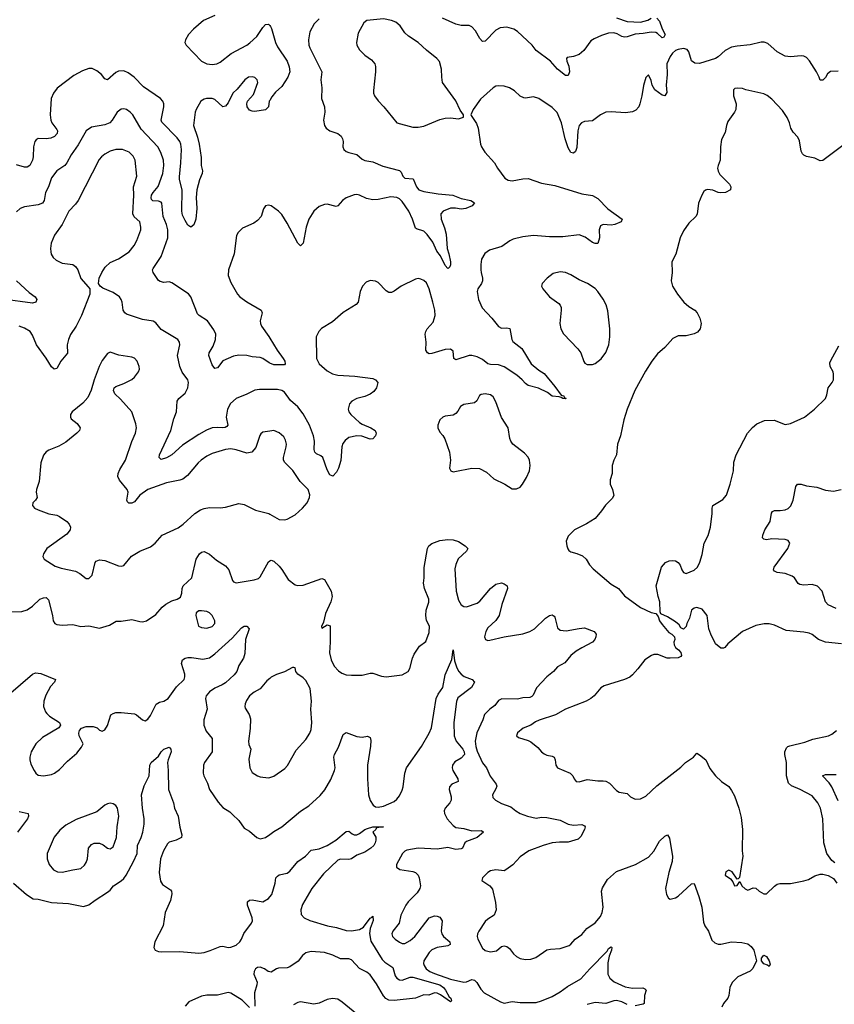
# Model space of a CAD drawing. Header units: inches. Extents: x 1449094 to 1618372, y 389908 to 534307.
# Tile 58 of 256: x 1508133 to 1514216, y 400324 to 407680. Entities that reach past the tile are written whole.
import ezdxf

# ---------------------------------------------------------------- set-up
doc = ezdxf.new("R2010")
doc.units = ezdxf.units.IN
doc.header["$MEASUREMENT"] = 0
doc.layers.add('B5400', color=7, linetype='Continuous')
doc.layers.add('B5410', color=7, linetype='Continuous')

msp = doc.modelspace()

# ---------------------------------------------------------------- linework, layer by layer
at = {"layer": 'B5400', "color": 5}
for points, elevation in [([(1509590.5, 407710), (1509505.5, 407674.5), (1509432, 407610), (1509393.7, 407570), (1509370.4, 407530), (1509366, 407510), (1509375.5, 407490), (1509490, 407369.1), (1509530.2, 407350.2), (1509570, 407346), (1509605.2, 407350), (1509630, 407363.6), (1509711.7, 407428.3), (1509829.6, 407490), (1509852.9, 407507.1), (1509904.8, 407555.2), (1509950, 407621.6), (1509970, 407643), (1509990, 407645.5), (1510000, 407635.5)], 620), ([(1510000, 407075.3), (1509997, 407070), (1509990, 407028.7), (1509970, 407007), (1509890, 406993.6), (1509870, 406996.3), (1509850, 407002.7), (1509831.3, 407030), (1509828.2, 407050), (1509834, 407070), (1509879, 407120.9), (1509912, 407210), (1509906.3, 407230), (1509890, 407247.1), (1509870, 407254), (1509841.6, 407250), (1509814.3, 407230), (1509758.2, 407161.8), (1509726, 407130), (1509690, 407057.6), (1509670, 407033.6), (1509650, 407029.7), (1509590, 407082.6), (1509570, 407090.9), (1509528.1, 407091.9), (1509510, 407086.3), (1509487, 407070), (1509450.2, 407009.8), (1509442.8, 406990), (1509430.2, 406890), (1509461.6, 406801.6), (1509474.6, 406750), (1509488.6, 406650), (1509489.3, 406590), (1509499, 406550), (1509496.5, 406530), (1509475.7, 406484.3), (1509455.5, 406410), (1509451.7, 406351.7), (1509456.4, 406270), (1509447.7, 406190), (1509433.6, 406146.4), (1509410, 406129), (1509390, 406143.7), (1509370, 406178.7), (1509350, 406219.6), (1509343.2, 406250), (1509346.7, 406410), (1509326.6, 406486.6), (1509325.5, 406505.5), (1509337.7, 406610), (1509340.8, 406710), (1509335.9, 406750), (1509328.7, 406770), (1509310, 406798.1), (1509194.7, 406914.7), (1509189.1, 406930), (1509208.9, 407030), (1509209.8, 407050), (1509203.1, 407070), (1509185.6, 407090), (1509058.9, 407178.9), (1508987.3, 407250), (1508942.6, 407282.6), (1508910, 407297.4), (1508870, 407296.3), (1508850, 407284.7), (1508790, 407229.7), (1508770, 407237.6), (1508743.5, 407270), (1508710, 407298.5), (1508674.5, 407314.5), (1508650, 407316), (1508601.8, 407298.2), (1508536.7, 407263.3), (1508412.4, 407167.6), (1508386, 407130), (1508369.1, 407090), (1508360.3, 406970), (1508365.2, 406930), (1508374.3, 406910), (1508410, 406860.5), (1508414.7, 406850), (1508412.9, 406830), (1508392.3, 406807.7), (1508365.1, 406794.9), (1508330, 406789.8), (1508270, 406792.8), (1508256.9, 406783.1), (1508247, 406770), (1508235.6, 406730), (1508234.6, 406654.6), (1508230, 406629.5), (1508210, 406591.5), (1508190, 406577.4), (1508170, 406578.3), (1508110, 406595.4)], 620), ([(1510000, 405113.4), (1509995.2, 405115.2), (1509950, 405147.8), (1509930, 405155.8), (1509870, 405162), (1509830, 405171.2), (1509770, 405174.7), (1509730, 405166.3), (1509650, 405131.5), (1509610, 405078), (1509590, 405075.1), (1509570, 405100.9), (1509545.1, 405170), (1509547.1, 405190), (1509578.1, 405241.8), (1509596.4, 405290), (1509598.5, 405330), (1509584, 405364), (1509536.3, 405430), (1509473.6, 405470), (1509462, 405482), (1509410.8, 405610), (1509392.7, 405632.7), (1509270, 405714), (1509250, 405720.4), (1509210, 405717.7), (1509182.9, 405722.9), (1509170, 405732), (1509129.7, 405790), (1509126, 405810), (1509130, 405820.7), (1509189.2, 405910.8), (1509238.4, 406050), (1509239, 406110), (1509229.8, 406150), (1509203.4, 406210), (1509195.6, 406310), (1509190, 406316.9), (1509170, 406324.8), (1509126.9, 406326.9), (1509117.8, 406337.8), (1509114.8, 406350), (1509118.6, 406370), (1509129.8, 406390), (1509166.5, 406433.5), (1509202.5, 406530), (1509209.8, 406589.8), (1509206.4, 406630), (1509187.4, 406687.4), (1509163.9, 406730), (1509041.2, 406861.2), (1508977.7, 406970), (1508958, 406990), (1508930, 407008.5), (1508910, 407013.1), (1508890, 407010.9), (1508860.9, 406990), (1508824.7, 406930), (1508805.3, 406910), (1508770, 406894.8), (1508670, 406876.1), (1508630, 406849.7), (1508570, 406745.4), (1508517.6, 406670), (1508484.9, 406610), (1508469.3, 406590.7), (1508409.3, 406550.7), (1508370, 406497.6), (1508348, 406430), (1508324.9, 406390), (1508314.9, 406330), (1508303.8, 406310), (1508270, 406296.4), (1508170, 406280.7), (1508136, 406270), (1508110, 406244)], 640), ([(1510000, 404917), (1509923.4, 404916.6), (1509890, 404912.4), (1509830, 404882), (1509750, 404849.7), (1509707.1, 404812.9), (1509685.5, 404770), (1509675.8, 404710), (1509686.7, 404650), (1509678.8, 404641.2), (1509666.8, 404633.2), (1509650, 404629.8), (1509610, 404633.6), (1509570.2, 404629.8), (1509527, 404613), (1509470, 404581.5), (1509350, 404501.4), (1509269.2, 404429.2), (1509230, 404406), (1509190, 404395.1), (1509175.1, 404410), (1509176.9, 404430), (1509262.4, 404610), (1509283.1, 404696.9), (1509303, 404750), (1509309.5, 404830), (1509320.9, 404850), (1509370, 404890.8), (1509389.6, 404930.4), (1509393.3, 404970), (1509389.5, 404990), (1509346.4, 405046.4), (1509328.9, 405088.9), (1509311.8, 405170), (1509328.3, 405250), (1509326.3, 405270), (1509313.3, 405290), (1509190, 405366.6), (1509150, 405416.2), (1509130, 405428), (1509050, 405441.3), (1508930, 405480.7), (1508918, 405490), (1508905.6, 405510), (1508898.4, 405570), (1508892, 405590), (1508878, 405610), (1508830, 405641.6), (1508753.6, 405673.6), (1508733.2, 405690), (1508722.7, 405710), (1508727, 405750), (1508745.6, 405790), (1508771.8, 405830), (1508810, 405864.9), (1508870, 405893.4), (1508950, 405946), (1508986.9, 405993.1), (1509008.2, 406030), (1509037.7, 406110), (1509038.5, 406130), (1509029.7, 406170), (1508987.6, 406207.6), (1508977, 406230), (1508986.1, 406370), (1508984.1, 406430), (1509007.8, 406510), (1508994.5, 406630), (1508980, 406660), (1508950, 406691.1), (1508902, 406710), (1508850, 406709.7), (1508810, 406696.9), (1508770, 406675.8), (1508744.1, 406655.9), (1508725.8, 406634.2), (1508569.1, 406330), (1508550, 406302.6), (1508500.7, 406250), (1508450, 406149.6), (1508393.1, 406070), (1508368.8, 406010), (1508362.6, 405970), (1508364.8, 405944.8), (1508367.7, 405927.8), (1508382.4, 405902.4), (1508404.5, 405884.5), (1508450, 405861.1), (1508530, 405850.3), (1508550, 405835.5), (1508568.2, 405810), (1508590, 405746.8), (1508645.2, 405685.2), (1508656, 405670), (1508658, 405658), (1508657.3, 405630), (1508595.8, 405470), (1508555.8, 405390), (1508512.7, 405327.2), (1508497, 405290), (1508487.2, 405250), (1508490.2, 405189.8), (1508440.3, 405130), (1508410, 405074), (1508390, 405068), (1508370, 405085.6), (1508331.3, 405151.3), (1508259.7, 405250), (1508230, 405322), (1508211.1, 405350), (1508170, 405375.3), (1508129, 405390)], 660), ([(1510000, 406291.2), (1509990, 406293.2), (1509970, 406289), (1509953.2, 406266.8), (1509936.3, 406210), (1509910, 406179.3), (1509880.7, 406159.3), (1509796.5, 406123.5), (1509763.8, 406090), (1509753.4, 406066.6), (1509734, 405930), (1509691.7, 405810), (1509690.3, 405770), (1509710, 405715.5), (1509760.8, 405630), (1509778.3, 405610), (1509830, 405571.5), (1509937.3, 405510), (1509944, 405490), (1509928.2, 405430), (1509930.5, 405410), (1509939.3, 405390), (1509993, 405313), (1510000, 405301.6)], 640), ([(1508108.4, 405730), (1508203, 405643), (1508248, 405610), (1508260.5, 405590), (1508253.4, 405570), (1508230, 405561.1), (1508008, 405592)], 640), ([(1510000, 404607.1), (1509950, 404599.6), (1509933, 404587), (1509925.8, 404574.2), (1509895.8, 404484.2), (1509865.5, 404450), (1509830, 404441.8), (1509750, 404467.4), (1509710, 404475), (1509670, 404469.8), (1509570, 404438), (1509530, 404418.8), (1509487.6, 404390), (1509465.5, 404370), (1509385.3, 404274.7), (1509351.6, 404248.4), (1509330, 404239.8), (1509230, 404220.9), (1509090.5, 404170), (1509030, 404128), (1508990, 404078.5), (1508970, 404068.8), (1508948.6, 404068.6), (1508938, 404078), (1508933, 404090), (1508943, 404150), (1508936.4, 404170), (1508878.8, 404238.8), (1508866.7, 404266.7), (1508867.4, 404290), (1508880.2, 404319.8), (1508923.5, 404390), (1508970.6, 404529.4), (1508997.4, 404590), (1509004.7, 404630), (1509001, 404661), (1508969.6, 404750), (1508885.6, 404845.6), (1508844.2, 404884.2), (1508832.7, 404910), (1508839.3, 404930), (1508850, 404940.7), (1508910, 404961.6), (1508970, 404992.7), (1508991, 405009), (1509020.7, 405050), (1509027.3, 405070), (1509025.6, 405090), (1509010, 405129.3), (1508990, 405151.3), (1508970, 405158.9), (1508874.1, 405174.2), (1508810, 405196), (1508790, 405185.2), (1508750, 405132.7), (1508727.2, 405090), (1508690, 404989), (1508667.9, 404912.1), (1508642, 404858), (1508605.4, 404814.6), (1508526, 404750), (1508513.4, 404730), (1508512, 404710), (1508518.7, 404698.7), (1508562, 404662), (1508584.9, 404630), (1508579.1, 404610), (1508560.5, 404590), (1508476.7, 404523.3), (1508426.6, 404493.4), (1508350, 404463), (1508330, 404451.3), (1508310, 404427.3), (1508290.2, 404370), (1508279.5, 404230), (1508259.3, 404170), (1508257.1, 404150), (1508262.8, 404110), (1508252, 404090), (1508230.8, 404070), (1508227.7, 404050), (1508244, 404030), (1508270, 404017.1), (1508350, 403988.7), (1508410, 403977.6), (1508430, 403968.4), (1508485.5, 403930), (1508503.8, 403910), (1508512.7, 403890), (1508510.3, 403869.7), (1508484, 403836), (1508336.3, 403730), (1508310.7, 403690), (1508304.7, 403670), (1508316, 403650), (1508397.7, 403597.7), (1508443.4, 403583.4), (1508550, 403560.4), (1508582.5, 403542.5), (1508630, 403505.5), (1508650, 403504.4), (1508674.7, 403530), (1508695.6, 403624.4), (1508704.9, 403635.1), (1508730, 403643.7), (1508750, 403643.1), (1508770, 403639.6), (1508870, 403600.5), (1508890, 403596.3), (1508910, 403602.8), (1508967.1, 403672.9), (1509030, 403710.3), (1509110, 403743.1), (1509143.6, 403770), (1509198, 403830), (1509316.6, 403883.4), (1509354.5, 403910), (1509440.9, 403990), (1509482.2, 404017.8), (1509510, 404028.9), (1509550, 404035.3), (1509630, 404033.1), (1509670, 404038.9), (1509770, 404064.9), (1509810, 404057.3), (1509894.8, 404014.8), (1509994, 403990), (1510000, 403986.5)], 680), ([(1508064.4, 403255.6), (1508150, 403259.5), (1508190, 403272), (1508230, 403299.5), (1508282.9, 403350), (1508310, 403362), (1508330, 403363.8), (1508347.2, 403347.2), (1508378.4, 403230), (1508383.6, 403190), (1508396.4, 403170), (1508410, 403160.9), (1508450, 403156.9), (1508530, 403162.4), (1508590, 403147.7), (1508650, 403150.7), (1508730, 403135.5), (1508804.5, 403155.5), (1508854.6, 403185.4), (1508890, 403186), (1508970, 403199.1), (1509030, 403183), (1509050, 403182.4), (1509079, 403190), (1509150, 403236.4), (1509196.9, 403290), (1509225.5, 403314.5), (1509270, 403337.6), (1509309.6, 403350.4), (1509334, 403366), (1509344.1, 403395.9), (1509347, 403430), (1509355.1, 403450), (1509417.6, 403510), (1509450, 403650.8), (1509476, 403690), (1509490, 403702), (1509510, 403707.3), (1509550, 403687.3), (1509603.4, 403643.4), (1509670, 403600.7), (1509695.5, 403570), (1509722.8, 403490), (1509730, 403481), (1509750, 403474), (1509884.7, 403495.3), (1509915.4, 403504.6), (1509930, 403518.8), (1509990, 403630.8), (1510000, 403636.8)], 660), ([(1508050, 402636.3), (1508230, 402790.7), (1508250, 402801), (1508290, 402796), (1508401, 402750), (1508393, 402730), (1508362.3, 402697.7), (1508327.1, 402632.9), (1508312.6, 402590), (1508310.3, 402550.3), (1508326, 402510), (1508336.2, 402496.2), (1508356.7, 402476.7), (1508431, 402430), (1508438, 402410), (1508426, 402390), (1508303.6, 402316.4), (1508253, 402270), (1508219.5, 402210), (1508208, 402170), (1508208, 402150), (1508217.3, 402117.3), (1508240.5, 402070), (1508254, 402050), (1508270, 402036.3), (1508310, 402032.4), (1508370, 402041.7), (1508392, 402050), (1508430, 402078), (1508490, 402140.4), (1508560.1, 402199.9), (1508595.9, 402244.1), (1508606, 402270), (1508578, 402330), (1508575.1, 402350), (1508579.3, 402370), (1508593.8, 402386.2), (1508630, 402399.3), (1508680.7, 402400.7), (1508710.5, 402390.5), (1508730, 402371.3), (1508750, 402366), (1508770, 402376), (1508790, 402406), (1508814.2, 402485.8), (1508830, 402497.3), (1508850, 402504), (1508890, 402504.4), (1508990, 402494.3), (1509006.5, 402486.5), (1509050, 402450.7), (1509070, 402442.8), (1509090, 402454), (1509110, 402480.7), (1509152.8, 402567.2), (1509178.3, 402581.7), (1509208.7, 402590), (1509241.2, 402610), (1509303.7, 402696.3), (1509360.4, 402750), (1509367.3, 402770), (1509365.3, 402790), (1509341.6, 402870), (1509350, 402896.9), (1509368.9, 402911.1), (1509390, 402915), (1509415.5, 402915.5), (1509501.8, 402901.8), (1509550, 402912.4), (1509590, 402942.8), (1509720.4, 403059.6), (1509790, 403137), (1509810, 403148.8), (1509830, 403148.4), (1509846.7, 403130), (1509819.5, 403050), (1509815.1, 402944.9), (1509803.7, 402910), (1509770, 402855.1), (1509754.4, 402810), (1509735, 402785), (1509670, 402725.1), (1509646.4, 402710), (1509590, 402685.4), (1509550, 402659.8), (1509524.6, 402630), (1509520.2, 402610), (1509533.2, 402530), (1509509.4, 402450), (1509507.6, 402410), (1509525.7, 402365.7), (1509570.3, 402310), (1509571.3, 402210), (1509513.7, 402130), (1509504.9, 402110), (1509503.8, 402050), (1509508.4, 402030), (1509535.8, 401975.8), (1509551.5, 401930), (1509615.3, 401835.3), (1509650, 401795.5), (1509702.5, 401762.5), (1509723.4, 401743.4), (1509770, 401696.3), (1509810, 401641), (1509850, 401617.3), (1509904, 401570), (1509930, 401560.5), (1509970, 401570.6), (1510000, 401592.7)], 640), ([(1510000, 402759.2), (1509979.5, 402740.5), (1509930, 402681.3), (1509884.4, 402655.6), (1509850.3, 402630), (1509826.2, 402593.8), (1509816.9, 402570), (1509813.8, 402550), (1509817.6, 402537.6), (1509847.7, 402490), (1509855.8, 402455.8), (1509855, 402385), (1509840.8, 402290), (1509844.2, 402264.2), (1509858.8, 402230), (1509843.9, 402156.1), (1509851.3, 402090), (1509870, 402057), (1509910, 402030.3), (1509930, 402022.6), (1509990, 402015.8), (1510000, 402018.9)], 660), ([(1508086, 401230), (1508184.4, 401144.4), (1508233, 401113), (1508272, 401110), (1508370, 401084), (1508497.2, 401077.2), (1508610, 401055.6), (1508650, 401067.4), (1508696.6, 401103.4), (1508790, 401160.9), (1508810, 401177), (1508834, 401210), (1508890, 401246.5), (1508910, 401265), (1508927.3, 401290), (1508984.1, 401390), (1509010.4, 401450), (1509012.1, 401510), (1509039.9, 401570), (1509052.7, 401610), (1509062.3, 401670), (1509063.2, 401710), (1509049.9, 401789.9), (1509043.2, 401890), (1509062.6, 401957.4), (1509100.4, 402030), (1509106.2, 402110), (1509115.1, 402130), (1509170, 402178.7), (1509189.9, 402210.1), (1509210, 402231.3), (1509250, 402244.9), (1509261.6, 402230), (1509264.9, 402210), (1509240.9, 402150), (1509237.3, 402130), (1509242.9, 402070), (1509244.9, 401930), (1509282, 401830), (1509290.4, 401790), (1509316, 401730), (1509328.1, 401648.1), (1509344.9, 401590), (1509341, 401570), (1509301, 401550), (1509250, 401535.1), (1509237.6, 401522.4), (1509206.9, 401470), (1509185.5, 401410), (1509174, 401310), (1509184.2, 401244.2), (1509199.4, 401219.4), (1509258.5, 401178.5), (1509266, 401170), (1509270.4, 401150), (1509259.4, 401100.6), (1509218.7, 401010), (1509204, 400910), (1509141.7, 400790), (1509134.9, 400750), (1509144, 400730), (1509170, 400718), (1509190, 400715.6), (1509330, 400719.3), (1509470, 400707.3), (1509510, 400712), (1509554.8, 400725.2), (1509630, 400756.9), (1509650, 400759.6), (1509689.5, 400749.5), (1509710, 400750.9), (1509750, 400766.8), (1509776.6, 400790), (1509789.9, 400810), (1509807.6, 400852.4), (1509865.3, 400930), (1509871.1, 400948.9), (1509869.8, 400970), (1509834.2, 401065.8), (1509835.1, 401090), (1509850, 401103), (1509870, 401104.9), (1509950, 401090.4), (1509990, 401114.4), (1510000, 401126.7)], 620), ([(1508130, 401765.5), (1508197.3, 401750), (1508199.5, 401730), (1508191.7, 401710), (1508117.4, 401610)], 620), ([(1510000, 400567.6), (1509989.7, 400569.6), (1509961.2, 400590), (1509930, 400600.7), (1509910, 400598.4), (1509894.8, 400590), (1509884.4, 400570), (1509882.4, 400550), (1509906.4, 400490), (1509904.4, 400470), (1509886, 400410), (1509888.4, 400311.6)], 620), ([(1509850, 400299.6), (1509795, 400355), (1509710, 400408.5), (1509690, 400412.4), (1509610, 400391.5), (1509530, 400391.7), (1509490, 400385.3), (1509396.1, 400343.9), (1509368.4, 400311.6)], 620)]:
    msp.add_lwpolyline(points, dxfattribs=dict(at, elevation=elevation))
for points, elevation in [([(1509490, 403264.5), (1509470, 403262.7), (1509451, 403250), (1509447.7, 403230), (1509468.1, 403148.1), (1509490, 403138.8), (1509530, 403134), (1509570, 403146.4), (1509589.5, 403170), (1509589.6, 403190), (1509570, 403229.3), (1509550, 403249.5), (1509530, 403258.4)], 660), ([(1508810, 401826), (1508790, 401822.7), (1508770, 401812.3), (1508710, 401762.9), (1508555.6, 401704.4), (1508477.4, 401662.6), (1508433.5, 401626.5), (1508390, 401572), (1508338.7, 401450), (1508337.6, 401410), (1508352.4, 401370), (1508385.5, 401330), (1508415.1, 401315.1), (1508450, 401312.2), (1508530, 401328.5), (1508590, 401339.5), (1508616.9, 401363.1), (1508630, 401383), (1508638.7, 401410), (1508648.2, 401490), (1508670, 401519.3), (1508690, 401528.2), (1508730, 401528), (1508756.4, 401516.4), (1508790, 401491), (1508810, 401486), (1508830, 401501), (1508855.1, 401570), (1508861.3, 401650), (1508874, 401730), (1508862.7, 401790), (1508850, 401809), (1508830, 401822.7)], 640)]:
    msp.add_lwpolyline(points, close=True, dxfattribs=dict(at, elevation=elevation))
at = {"layer": 'B5410', "color": 5}
for points, elevation in [([(1510370, 407685.4), (1510332.9, 407650), (1510299.6, 407590), (1510290.2, 407530), (1510292.1, 407490), (1510299.7, 407470), (1510388.7, 407290), (1510380.9, 407230), (1510390.3, 407170), (1510386.4, 407090), (1510410.3, 407030), (1510412, 406990), (1510403, 406930), (1510410.5, 406890), (1510422, 406870), (1510450, 406850.4), (1510509, 406829), (1510532.7, 406810), (1510544.4, 406790), (1510548.4, 406770), (1510545.5, 406730), (1510554, 406710), (1510570, 406696.3), (1510590, 406686.7), (1510650, 406672), (1510690, 406638.7), (1510710, 406627.8), (1510770, 406618.9), (1510845.2, 406585.2), (1510970, 406554.4), (1510980.9, 406540.9), (1510994, 406510), (1511010, 406495.3), (1511071.6, 406491.6), (1511096.5, 406430), (1511112.7, 406410), (1511150, 406396.5), (1511258, 406378), (1511367.3, 406370), (1511430, 406343.6), (1511502, 406330), (1511530, 406311), (1511511, 406290), (1511464.7, 406270), (1511430, 406265.1), (1511387.5, 406272.5), (1511350, 406271.1), (1511296.3, 406250), (1511277.6, 406230), (1511279.6, 406190), (1511305.3, 406125.3), (1511318.2, 406078.2), (1511325.3, 405970), (1511338.9, 405930), (1511350, 405872), (1511350, 405848), (1511345.2, 405834.8), (1511335.2, 405824.8), (1511330, 405821.2), (1511310, 405844.5), (1511274.9, 405914.9), (1511248.7, 405950), (1511218, 406018), (1511175.6, 406075.6), (1511150, 406099.2), (1511096.6, 406116.6), (1511090, 406122.7), (1511067.5, 406190), (1511038.9, 406250), (1510990, 406321.3), (1510970, 406340.5), (1510950, 406350.9), (1510903.5, 406356.5), (1510810, 406336.3), (1510770, 406334.5), (1510722.8, 406342.8), (1510670, 406367.8), (1510650, 406372.7), (1510630, 406370.8), (1510570, 406348.7), (1510543.1, 406330), (1510510, 406289.5), (1510496.2, 406283.8), (1510430, 406301.3), (1510410, 406299.7), (1510370, 406283.5), (1510328.7, 406250), (1510292.7, 406190), (1510271.5, 406130), (1510250.3, 406009.7), (1510230, 405989.2), (1510210, 406009.2), (1510130, 406160.9), (1510090, 406225.2), (1510065.2, 406250), (1510010, 406289.2), (1510000, 406291.2)], 640), ([(1510000, 407635.5), (1510005.5, 407630), (1510013.9, 407613.9), (1510043.1, 407510), (1510057.6, 407477.6), (1510131.8, 407370), (1510146.7, 407326.7), (1510149.4, 407290), (1510134.6, 407250), (1510090, 407179.7), (1510042.7, 407137.3), (1510016.2, 407103.8), (1510000, 407075.3)], 620), ([(1512890, 407691.6), (1512910.4, 407670), (1512930.9, 407610.9), (1512954, 407570), (1512944.7, 407550), (1512930, 407544.5), (1512896.9, 407576.9), (1512883.5, 407583.5), (1512850, 407587.4), (1512790, 407575.6), (1512730, 407571.6), (1512670, 407552.1), (1512650, 407549.8), (1512630, 407555.1), (1512595, 407575), (1512570, 407581.2), (1512530, 407578), (1512477.3, 407562.7), (1512422.3, 407537.7), (1512398.8, 407521.2), (1512346.7, 407450), (1512310, 407420.4), (1512270, 407405.6), (1512222, 407398), (1512216, 407390), (1512218, 407370), (1512233.8, 407333.8), (1512238.9, 407290), (1512230, 407263.7), (1512210, 407262.9), (1512149.8, 407309.8), (1512097.6, 407370), (1511989.6, 407450), (1511960.5, 407490), (1511850, 407590.8), (1511823, 407610), (1511770, 407624.6), (1511722, 407618), (1511690, 407601), (1511610, 407518.4), (1511590, 407517), (1511570, 407539.3), (1511537.1, 407597.1), (1511510, 407625.2), (1511490, 407636), (1511430, 407636.2), (1511390, 407646), (1511290, 407692.2)], 640), ([(1512590, 407692.9), (1512670, 407665.4), (1512770, 407660.3), (1512823.5, 407676.5), (1512850, 407690.2)], 640), ([(1514244.9, 407295.1), (1514188.2, 407291.8), (1514165.2, 407274.8), (1514150, 407249), (1514130, 407228.7), (1514110, 407228), (1514104.5, 407250), (1514083.1, 407290), (1514032.3, 407372.3), (1514010, 407396.8), (1513990, 407407.1), (1513970, 407409), (1513890, 407401.4), (1513850, 407408.2), (1513790, 407439.7), (1513721.2, 407501.2), (1513692, 407512), (1513670, 407512), (1513589.1, 407490.9), (1513490, 407482.6), (1513450, 407473.8), (1513401.1, 407450), (1513350, 407401.3), (1513330, 407389.6), (1513210, 407352.3), (1513174.5, 407354.5), (1513151.3, 407371.3), (1513130, 407439), (1513117.3, 407457.2), (1513090, 407465.1), (1513050, 407458.2), (1513030, 407449.7), (1513009.2, 407430), (1512990, 407405.1), (1512966, 407350), (1512968.6, 407270), (1512961.6, 407190), (1512965, 407135), (1512950, 407111.2), (1512930, 407115), (1512875.8, 407155.8), (1512856.5, 407190), (1512850, 407225.2), (1512830, 407269), (1512810, 407248), (1512790.6, 407189.4), (1512778.8, 407110), (1512764, 407050), (1512756.3, 407030), (1512735.6, 407004.4), (1512709, 406991), (1512656.4, 406983.6), (1512550, 406991.7), (1512511.2, 406988.8), (1512470.2, 406969.8), (1512410, 406923.6), (1512350, 406919.6), (1512328.2, 406910), (1512310.3, 406889.7), (1512300.3, 406850), (1512294.6, 406725.4), (1512284, 406696), (1512270, 406682), (1512250, 406688.7), (1512230, 406722), (1512206.9, 406790), (1512179.1, 406910), (1512146.1, 406986.1), (1512110, 407024.7), (1512010, 407091.2), (1511970, 407102.4), (1511910, 407093.3), (1511897.1, 407097.1), (1511870, 407109.5), (1511828.3, 407148.3), (1511790, 407169.6), (1511750, 407182.4), (1511710, 407185.6), (1511690, 407182), (1511668.6, 407171.4), (1511574.6, 407085.4), (1511520.7, 407010), (1511502, 406970), (1511503.6, 406963.6), (1511544.5, 406904.5), (1511557.3, 406870), (1511573.4, 406750), (1511580.7, 406730), (1511607.3, 406690), (1511679.1, 406610), (1511702, 406570), (1511756.7, 406496.7), (1511782, 406482), (1511810, 406475.5), (1511890, 406490.4), (1511930, 406492.2), (1512030, 406459.6), (1512130, 406442), (1512330, 406379.3), (1512410, 406365.3), (1512450, 406344.4), (1512526.5, 406266.5), (1512631.3, 406190), (1512626, 406170), (1512578, 406150), (1512550, 406146), (1512490.6, 406149.4), (1512470, 406139), (1512460.5, 406110), (1512463, 406050), (1512450, 406009), (1512430, 406007), (1512410, 406016.2), (1512356.4, 406056.4), (1512310, 406073.3), (1512190, 406058.7), (1512090, 406058.3), (1511970, 406066.4), (1511890, 406057.6), (1511819.2, 406040.8), (1511792.3, 406027.7), (1511734.1, 405985.9), (1511641, 405959), (1511606.5, 405933.5), (1511582.7, 405890), (1511576.5, 405850), (1511577.3, 405810), (1511578.5, 405790), (1511590.2, 405750), (1511590.3, 405730), (1511582.3, 405710), (1511554.7, 405670), (1511550.2, 405650), (1511560.2, 405590), (1511587.8, 405527.8), (1511658.4, 405450), (1511707.7, 405387.7), (1511730, 405376.4), (1511770, 405378.7), (1511792.6, 405372.6), (1511807.4, 405290), (1511815.8, 405275.8), (1511883.8, 405223.8), (1511953.1, 405110), (1512010, 405062.3), (1512050, 405036.4), (1512130, 404939.3), (1512175.9, 404875.9), (1512196, 404870), (1512198, 404858), (1512210, 404856), (1512211.8, 404848.2), (1512188, 404850), (1512178, 404858), (1512162, 404862), (1512110, 404867.6), (1512073.7, 404893.7), (1512008.3, 404928.3), (1511930, 404947.3), (1511910, 404960.9), (1511886.3, 404990), (1511845.3, 405025.3), (1511750, 405086.2), (1511710, 405102), (1511650, 405103.1), (1511630, 405108.8), (1511590, 405140.4), (1511550, 405160.3), (1511510, 405170.8), (1511490, 405170.8), (1511390, 405137.6), (1511374.5, 405150), (1511370, 405204), (1511350, 405219.6), (1511310, 405216.3), (1511210, 405185.1), (1511190, 405184.5), (1511179, 405190), (1511165.1, 405210), (1511168.2, 405270), (1511161.1, 405330), (1511165.4, 405350), (1511176.9, 405370), (1511221, 405419), (1511236.4, 405470), (1511232.8, 405510), (1511218.4, 405570), (1511189.8, 405670), (1511170, 405713.6), (1511150, 405731.6), (1511130, 405741.6), (1511110, 405745.6), (1511090, 405741.6), (1510981.6, 405690), (1510930, 405651.5), (1510910, 405641.6), (1510890, 405641.6), (1510870, 405653.6), (1510810, 405715.6), (1510790, 405727.3), (1510750, 405732.3), (1510721.3, 405718.7), (1510693.4, 405690), (1510675.5, 405650), (1510660.4, 405570), (1510646.6, 405553.4), (1510550, 405491.5), (1510470, 405423.6), (1510386.5, 405373.5), (1510366.4, 405350), (1510346.7, 405310), (1510350.3, 405150), (1510370, 405108.5), (1510430, 405057), (1510470, 405034.6), (1510510, 405024.6), (1510637.1, 405017.1), (1510770, 404999.3), (1510791.3, 404990), (1510806.8, 404970), (1510798, 404930), (1510777.8, 404902.2), (1510750, 404882.6), (1510710, 404866), (1510650, 404849.7), (1510612.7, 404830), (1510595.3, 404810), (1510587.2, 404770), (1510592.2, 404750), (1510604.9, 404730), (1510670, 404670.3), (1510690, 404657.6), (1510756, 404630), (1510786.8, 404610), (1510796.3, 404590), (1510790.6, 404570), (1510770, 404549.3), (1510750, 404547), (1510687.9, 404567.9), (1510650, 404571.5), (1510590, 404557.4), (1510562.8, 404537.2), (1510546, 404514), (1510538.3, 404490), (1510532, 404388), (1510514, 404330), (1510499.2, 404300.8), (1510470.4, 404269.6), (1510450, 404280.9), (1510430, 404316), (1510397.4, 404410), (1510382.4, 404422.4), (1510350, 404437.4), (1510336.3, 404450), (1510332.1, 404470), (1510335.9, 404530), (1510327.2, 404570), (1510298, 404650), (1510250, 404734.6), (1510210, 404787.2), (1510156.1, 404836.1), (1510110, 404897.2), (1510090, 404909.7), (1510057.4, 404917.4), (1510000, 404917)], 660), ([(1514279.9, 406740.1), (1514130, 406628.6), (1514110, 406626.2), (1514070, 406646), (1514010, 406657.6), (1513988.1, 406668.1), (1513978.7, 406678.7), (1513970, 406698), (1513955.6, 406775.6), (1513943, 406803), (1513910, 406839.3), (1513891.8, 406870), (1513882.4, 406910), (1513865.6, 406950), (1513830, 407000.9), (1513750, 407087.3), (1513714.3, 407114.3), (1513690, 407126.3), (1513554.8, 407154.8), (1513530, 407166), (1513490, 407169.2), (1513474.8, 407165.2), (1513464.9, 407155.1), (1513463.8, 407110), (1513483.1, 407050), (1513481.3, 407010), (1513471.4, 406988.6), (1513421.4, 406918.6), (1513410.3, 406890), (1513402.6, 406837.4), (1513375.2, 406784.7), (1513366.3, 406730), (1513364.6, 406630), (1513348.5, 406591.5), (1513344.9, 406570), (1513348.4, 406548.4), (1513362.3, 406522.3), (1513434.9, 406450), (1513443.1, 406430), (1513442.4, 406410), (1513404, 406390), (1513370, 406385.3), (1513348.6, 406388.6), (1513310, 406405.6), (1513270, 406411.8), (1513253.4, 406406.6), (1513243.4, 406396.6), (1513226.8, 406370), (1513202, 406310), (1513192.1, 406227.9), (1513182, 406210), (1513130, 406160.9), (1513090, 406103.7), (1513066, 406050), (1513032.5, 405927.5), (1513002.8, 405870), (1513004.9, 405790), (1512999.3, 405730), (1513008.2, 405690), (1513046, 405630), (1513092.7, 405570), (1513130, 405537.1), (1513174, 405510), (1513193.4, 405490), (1513213, 405450), (1513222, 405410), (1513214.8, 405370), (1513195.2, 405344.8), (1513170, 405332.7), (1513110, 405319.3), (1513050, 405317.2), (1513010, 405299), (1512951, 405230), (1512896.3, 405183.7), (1512854.8, 405130), (1512806.2, 405053.8), (1512727.7, 404910), (1512670.5, 404770), (1512643.8, 404690), (1512618.8, 404570), (1512598, 404510), (1512590.5, 404429.5), (1512571, 404390), (1512558, 404350), (1512558, 404290), (1512543.6, 404243.6), (1512542, 404210), (1512561, 404170), (1512570, 404126), (1512556.9, 404103.1), (1512507.1, 404052.9), (1512478, 404010), (1512430, 403954), (1512366.2, 403913.8), (1512276, 403870), (1512230, 403822), (1512215.3, 403784.7), (1512219.1, 403750), (1512226.4, 403726.4), (1512235.2, 403715.2), (1512250, 403704), (1512293.2, 403693.2), (1512335.2, 403675.2), (1512362.8, 403650), (1512388.6, 403608.6), (1512416.5, 403576.5), (1512550, 403463), (1512604, 403430), (1512650, 403374.9), (1512770, 403288), (1512848.4, 403251.6), (1512883.6, 403243.6), (1512902, 403222), (1512911, 403190), (1512930, 403161), (1512982, 403102), (1513002, 403090), (1513022, 403070), (1513024.7, 403050), (1513018, 403030), (1513021, 403010), (1513031.3, 402990), (1513053.2, 402973.2), (1513070, 402951.3), (1513074.8, 402930), (1513070, 402922), (1513050, 402913.2), (1512990, 402909.5), (1512968, 402910), (1512898.7, 402938.7), (1512870, 402938), (1512850.8, 402930), (1512802.6, 402897.4), (1512750, 402829.6), (1512710, 402784.5), (1512690, 402769.5), (1512648.7, 402751.3), (1512496.7, 402703.3), (1512472.3, 402687.7), (1512422.8, 402630), (1512398.8, 402610), (1512364, 402590), (1512210, 402528.7), (1512133.9, 402486.1), (1512013.1, 402446.9), (1511985.7, 402434.3), (1511950.8, 402410), (1511891.8, 402388.2), (1511850, 402353.2), (1511842.8, 402330), (1511858.5, 402318.5), (1511930, 402296), (1511950, 402285.3), (1512003, 402243), (1512030.2, 402210.2), (1512050, 402194.9), (1512070, 402186.3), (1512110, 402178.4), (1512124, 402170), (1512131.7, 402151.7), (1512136.4, 402110), (1512150.3, 402090.3), (1512243, 402050), (1512264.4, 402030), (1512273, 402010), (1512290, 401988), (1512310, 401985.5), (1512370, 402003.8), (1512450, 401992.7), (1512490, 401994.9), (1512510, 401990.5), (1512536.7, 401976.7), (1512590, 401921.6), (1512610, 401908.2), (1512670, 401898), (1512695.2, 401875.3), (1512730, 401855.8), (1512770, 401858.7), (1512810, 401879.5), (1512890, 401957.1), (1513070, 402096.4), (1513105.6, 402130), (1513165.1, 402170), (1513190, 402201), (1513210, 402188.4), (1513258, 402150), (1513287.1, 402087.1), (1513330, 402030.7), (1513374.8, 401990), (1513430, 401950.7), (1513450, 401922.8), (1513470, 401880.7), (1513502.7, 401790), (1513520.8, 401720.8), (1513530.3, 401630), (1513528.1, 401471.9), (1513532.4, 401430), (1513507.5, 401272.5), (1513498.8, 401261.2), (1513490, 401259), (1513452.9, 401312.9), (1513430, 401326), (1513406, 401314), (1513401.2, 401290), (1513442.5, 401262.5), (1513459.8, 401239.8), (1513470, 401210.7), (1513490, 401211.3), (1513510, 401242), (1513524.9, 401210), (1513550, 401186), (1513570, 401178), (1513610, 401194), (1513630, 401193), (1513655.5, 401170), (1513690, 401150.4), (1513710, 401150.4), (1513770, 401207.7), (1513790, 401220.7), (1513810, 401226.8), (1513890, 401227.3), (1513990, 401246), (1514023.1, 401256.9), (1514070, 401284.7), (1514110, 401296), (1514130, 401296), (1514170, 401286), (1514210, 401264.7), (1514234.8, 401230)], 680), ([(1510000, 405301.6), (1510056, 405210), (1510100.3, 405150), (1510112.2, 405130), (1510116.3, 405110), (1510110, 405102.7), (1510099.2, 405100.8), (1510030, 405102), (1510000, 405113.4)], 640), ([(1514270, 403017.7), (1514149.8, 403029.8), (1514099.5, 403050), (1514050, 403086.3), (1514030, 403095.8), (1513990, 403104), (1513856.1, 403116.1), (1513770, 403157.6), (1513730, 403166), (1513692.3, 403167.7), (1513630, 403153.6), (1513530, 403109.6), (1513422.3, 403017.7), (1513398.8, 402990), (1513390, 402983.7), (1513370, 402984.5), (1513330, 403017.2), (1513293.3, 403090), (1513280.5, 403130), (1513266, 403230), (1513230, 403277.2), (1513190, 403289.2), (1513170, 403284), (1513151.3, 403270), (1513136, 403210), (1513116, 403170), (1513110, 403146), (1513090, 403126), (1513070, 403138), (1513058, 403158), (1513030, 403181.2), (1512970, 403219), (1512922, 403242), (1512916.4, 403256.4), (1512914, 403330), (1512901.2, 403370), (1512885.2, 403450), (1512925.2, 403590), (1512955.5, 403624.5), (1512983.2, 403636.8), (1513010, 403641), (1513030, 403638), (1513050, 403624.7), (1513064.5, 403604.5), (1513077.3, 403570), (1513090, 403551), (1513110, 403542), (1513170, 403568), (1513194.5, 403590), (1513212.6, 403627.4), (1513230, 403684.7), (1513244.2, 403770), (1513274.1, 403825.8), (1513291.6, 403890), (1513304.2, 403990), (1513303.6, 404030), (1513309.5, 404050), (1513384.2, 404095.8), (1513411.8, 404128.2), (1513438.3, 404210), (1513462.6, 404310), (1513466.2, 404373.8), (1513482.9, 404430), (1513569.5, 404590), (1513605.6, 404634.4), (1513638.9, 404661.1), (1513694.5, 404685.5), (1513768.5, 404688.5), (1513850, 404656.3), (1513890, 404662), (1513993.2, 404710), (1514069.6, 404770.4), (1514150, 404851), (1514161.6, 404878.4), (1514169.7, 404930.3), (1514200.5, 404970), (1514209.7, 404990), (1514211.6, 405031.6), (1514206.9, 405050), (1514184.7, 405090), (1514184.2, 405115.8), (1514190, 405134.8), (1514250, 405242.8)], 680), ([(1510000, 403986.5), (1510070, 403946), (1510110, 403943.8), (1510130, 403948.2), (1510190, 403980.3), (1510244.2, 404030), (1510279.6, 404070), (1510298.4, 404110), (1510299.5, 404130), (1510287.3, 404170), (1510228.2, 404230), (1510172.2, 404312.2), (1510112.1, 404372.1), (1510104.2, 404390), (1510102.4, 404410), (1510124, 404490), (1510124.7, 404510), (1510118.6, 404538.6), (1510104.7, 404564.7), (1510070, 404594.5), (1510030, 404611.6), (1510000, 404607.1)], 680), ([(1514230, 403280.5), (1514170, 403308.3), (1514149.7, 403330), (1514126, 403410), (1514090, 403447.3), (1514050, 403460.7), (1513990, 403455.1), (1513959.3, 403459.3), (1513946.8, 403466.8), (1513919, 403510), (1513902.9, 403522.9), (1513850, 403541.6), (1513789.6, 403549.6), (1513770, 403559), (1513762.7, 403570), (1513767.3, 403590), (1513869.6, 403730), (1513883.7, 403770), (1513872.3, 403790), (1513850, 403796.3), (1513750, 403801), (1513710, 403795.1), (1513690, 403798), (1513680.7, 403810), (1513682.4, 403830), (1513697.6, 403870), (1513738, 403930), (1513746.3, 403993.7), (1513754, 404006), (1513770, 404012.2), (1513812.2, 404012.2), (1513850, 404018.7), (1513870.9, 404029.1), (1513890.8, 404049.2), (1513909.8, 404090.2), (1513928, 404192), (1513942, 404210), (1513969.5, 404210.5), (1514010, 404198.4), (1514086.4, 404186.4), (1514150, 404164.9), (1514210, 404158.4), (1514268.7, 404170)], 660), ([(1510000, 403636.8), (1510010, 403642.8), (1510030, 403634.8), (1510070, 403597.3), (1510091.7, 403571.7), (1510137.7, 403497.7), (1510190, 403459.1), (1510210, 403453), (1510250, 403455.5), (1510390, 403506), (1510410, 403498), (1510458.8, 403410), (1510466.8, 403370), (1510456.3, 403330), (1510416.3, 403243.7), (1510402, 403178), (1510386.4, 403146.4), (1510390, 403134), (1510430, 403158), (1510450.7, 403150.7), (1510452.7, 403030), (1510445.5, 402950), (1510458.8, 402898.8), (1510480.7, 402850), (1510514.4, 402814.4), (1510538.4, 402798.4), (1510570, 402786), (1510610, 402782.4), (1510690, 402784.4), (1510750, 402798.4), (1510770, 402798.4), (1510836.1, 402776.1), (1510870, 402770.4), (1510990, 402785.5), (1511034.5, 402810), (1511046.3, 402833.7), (1511066.6, 402910), (1511080, 402940), (1511120, 403000), (1511165.4, 403034.6), (1511190, 403101), (1511192.8, 403150), (1511171.7, 403191.7), (1511167.3, 403230), (1511169.8, 403270), (1511188.7, 403328.7), (1511188.1, 403350), (1511155.1, 403430), (1511149.8, 403470), (1511154, 403510), (1511153.3, 403586.7), (1511179.5, 403730), (1511189.6, 403750.4), (1511210, 403767.3), (1511270, 403788), (1511330, 403796.3), (1511370, 403793.4), (1511410, 403781.6), (1511460.7, 403750), (1511478.8, 403730), (1511470.7, 403710), (1511408.1, 403651.9), (1511390.2, 403609.8), (1511383.5, 403576.5), (1511393.2, 403410), (1511410, 403343), (1511430, 403307.6), (1511450, 403295.8), (1511470, 403293.2), (1511550, 403321.1), (1511570, 403336.5), (1511650, 403430.4), (1511690, 403463.1), (1511730, 403472.2), (1511750, 403465.5), (1511774, 403450), (1511777.1, 403430), (1511734.4, 403310), (1511713.1, 403230), (1511689.3, 403190.7), (1511630, 403135.6), (1511614, 403110), (1511604.9, 403070), (1511611.3, 403050), (1511630, 403042), (1511644.5, 403044.5), (1511750, 403068.5), (1511890, 403092.2), (1511944, 403110), (1511977, 403130), (1512060.5, 403210), (1512090, 403228.7), (1512110, 403233.7), (1512124.9, 403224.9), (1512130, 403216), (1512150, 403136.3), (1512170, 403120.3), (1512214.8, 403114.8), (1512310, 403133), (1512350, 403135.8), (1512422.8, 403110), (1512438, 403090), (1512436.4, 403070), (1512428.4, 403050), (1512411.2, 403028.8), (1512330, 402988.2), (1512290, 402962), (1512248, 402930), (1512204.6, 402875.4), (1512150, 402846.6), (1512120.7, 402810), (1512070, 402769.6), (1511992, 402687.9), (1511966.8, 402633.2), (1511957.3, 402622.7), (1511943.2, 402616.8), (1511890, 402613.2), (1511850, 402604.6), (1511733.7, 402606.3), (1511710, 402594.3), (1511682.3, 402557.7), (1511643, 402530), (1511604, 402490), (1511592.2, 402450), (1511547, 402353), (1511533.7, 402290), (1511539, 402250), (1511550, 402214.6), (1511588.8, 402128.8), (1511620.3, 402090), (1511647.7, 402027.7), (1511690.4, 401970), (1511695.1, 401955.1), (1511690, 401934), (1511663, 401890), (1511667.7, 401870), (1511686.8, 401850), (1511730, 401823.7), (1511800.3, 401800.3), (1511837.3, 401770), (1511870, 401750.4), (1511926, 401730), (1511990, 401714.9), (1512030, 401721.5), (1512070, 401720.8), (1512170, 401699.1), (1512230, 401669.1), (1512270, 401663.2), (1512330, 401667), (1512350, 401658), (1512354.9, 401650), (1512351.5, 401630), (1512323.2, 401576.8), (1512303, 401557), (1512230, 401536.2), (1512163.9, 401536.1), (1512110.2, 401529.8), (1512042, 401510), (1511934.8, 401470), (1511870, 401426), (1511814.6, 401365.4), (1511764.7, 401330), (1511750, 401322.7), (1511689.6, 401329.6), (1511650, 401322), (1511628.5, 401310), (1511590.5, 401270), (1511584, 401250), (1511644, 401210), (1511663.7, 401183.7), (1511685.8, 401085.8), (1511690.5, 401030), (1511675.5, 400990), (1511630, 400961), (1511610, 400942), (1511561.2, 400870), (1511552.2, 400850), (1511549.3, 400830), (1511554.7, 400810), (1511590, 400744.4), (1511610, 400725.7), (1511650, 400716.1), (1511694.9, 400725.1), (1511730, 400756.3), (1511750, 400760.5), (1511770, 400755.5), (1511790, 400740.5), (1511820.3, 400700.3), (1511842.5, 400682.5), (1511870, 400667.8), (1511910, 400659), (1511950, 400662), (1511986.4, 400673.6), (1512070, 400730.3), (1512096.7, 400736.7), (1512170, 400740.3), (1512236.6, 400763.4), (1512250, 400772.7), (1512282, 400810), (1512330, 400846.7), (1512368.7, 400891.3), (1512430, 400932.2), (1512470, 400979.3), (1512483.5, 401010), (1512489.8, 401050.2), (1512479, 401170), (1512485.9, 401194.1), (1512522.6, 401257.4), (1512590, 401315.5), (1512731, 401369), (1512830, 401423.8), (1512870, 401467.7), (1512910, 401542), (1512950, 401580.5), (1512970, 401590.8), (1512985.5, 401565.5), (1513007.7, 401427.7), (1513005.5, 401390), (1512980.2, 401310), (1512956.2, 401190), (1512963.6, 401143.6), (1512978, 401118), (1512990.7, 401110.7), (1513030, 401119.3), (1513050, 401132.7), (1513150, 401224.9), (1513170, 401226), (1513204.9, 401130), (1513226.7, 401050), (1513238.9, 400938.9), (1513250.2, 400910.2), (1513277.1, 400870), (1513303, 400803), (1513323.8, 400783.8), (1513350, 400774.7), (1513370, 400774.7), (1513450, 400790.3), (1513527.2, 400787.2), (1513570, 400776.4), (1513596.5, 400756.5), (1513614.9, 400730), (1513631, 400670), (1513634.8, 400650), (1513608.9, 400591.1), (1513587.3, 400572.7), (1513497.3, 400530), (1513453.7, 400486.3), (1513435.5, 400450), (1513428.2, 400390), (1513421.6, 400370), (1513388, 400330), (1513376.7, 400303.3)], 660), ([(1510000, 401592.7), (1510030, 401614.9), (1510090, 401650.4), (1510230, 401768.2), (1510293.6, 401806.4), (1510376.2, 401883.8), (1510412.4, 401927.6), (1510456.6, 402003.4), (1510484.2, 402070), (1510488, 402092), (1510479.7, 402170), (1510485.1, 402190), (1510513.6, 402246.4), (1510550, 402341), (1510570, 402354), (1510650, 402323.8), (1510690, 402320.5), (1510730, 402326.8), (1510750, 402318), (1510756.1, 402296.1), (1510753.8, 402253.8), (1510730.3, 402109.7), (1510730.3, 402009.7), (1510738.5, 401890), (1510750, 401846.4), (1510771.6, 401811.6), (1510790, 401799.7), (1510810, 401796.8), (1510850, 401804.5), (1510930, 401840.4), (1510950, 401856.1), (1510970, 401881.1), (1510990, 401923.1), (1510997.5, 401950), (1511008.1, 402050), (1511021.9, 402090), (1511132.8, 402250), (1511192.1, 402350), (1511207.3, 402390), (1511244.5, 402610), (1511258.7, 402641.3), (1511293.7, 402690), (1511310, 402784.7), (1511359.3, 402900.7), (1511370, 402972), (1511381, 402890), (1511398.4, 402838.4), (1511413.4, 402810), (1511430.7, 402790), (1511453.3, 402773.3), (1511511.3, 402750), (1511530.6, 402730), (1511508, 402690), (1511405.7, 402614.3), (1511394.7, 402585.3), (1511376.3, 402430), (1511378, 402330), (1511393.4, 402290), (1511441.8, 402230), (1511452.6, 402210), (1511454.2, 402190), (1511430, 402162.6), (1511383.7, 402136.3), (1511366.3, 402110), (1511363.6, 402090), (1511368.9, 402070), (1511404, 402010), (1511408.2, 401990), (1511359.1, 401970), (1511341.7, 401950), (1511340.2, 401930), (1511355.3, 401875.3), (1511355.5, 401850), (1511346, 401830), (1511310.3, 401790), (1511303.6, 401770), (1511305.2, 401750), (1511324.9, 401710), (1511370, 401660.3), (1511390, 401646.2), (1511450, 401638.4), (1511510, 401621.1), (1511582, 401622), (1511596.3, 401610), (1511550, 401569.8), (1511470, 401541.6), (1511457.1, 401530), (1511439.1, 401490), (1511430, 401484.7), (1511390, 401482), (1511330, 401494.7), (1511250, 401484.2), (1511110, 401491.1), (1511024.4, 401475.6), (1511010, 401469.4), (1510993, 401450), (1510948, 401370), (1510948.2, 401348.2), (1510972.4, 401332.4), (1511070, 401316.5), (1511090, 401308.2), (1511108.2, 401290), (1511115.8, 401270), (1511125.3, 401210), (1511121.1, 401190), (1511101.8, 401158.2), (1511034.9, 401090), (1511015.8, 401064.2), (1510980.3, 400990), (1510966.4, 400930), (1510919.5, 400870), (1510912.2, 400850), (1510918.4, 400830), (1510938, 400810), (1510970, 400788.7), (1510990, 400778.7), (1511010, 400779.5), (1511050, 400801.3), (1511083.5, 400830), (1511190, 400970.3), (1511230, 400986), (1511250, 400983.7), (1511270, 400974.4), (1511288.7, 400948.7), (1511281.1, 400870), (1511285.3, 400850), (1511298.4, 400830), (1511346, 400790), (1511347.7, 400770), (1511330, 400762.2), (1511250, 400749.9), (1511210, 400730.6), (1511190, 400711.6), (1511152.1, 400650), (1511149.2, 400630), (1511153.4, 400613.4), (1511169.2, 400590), (1511196.5, 400570), (1511230, 400555), (1511350, 400511.9), (1511450, 400490.2), (1511470, 400492.2), (1511510, 400509.1), (1511530, 400505.3), (1511548, 400488), (1511577.3, 400437.3), (1511601.6, 400410), (1511723.4, 400343.4), (1511750, 400333.4), (1511810, 400344.2), (1511870, 400338.6), (1511990, 400339.1), (1512030, 400349.2), (1512110, 400383.5), (1512170, 400416.9), (1512223.1, 400456.9), (1512324.2, 400515.8), (1512389.7, 400590), (1512519.1, 400720.9), (1512530, 400741), (1512550, 400754.9), (1512554.4, 400750), (1512553.4, 400730), (1512535.1, 400684.9), (1512524.8, 400635.2), (1512526.3, 400550), (1512539.6, 400519.6), (1512572.2, 400492.2), (1512654.2, 400454.2), (1512710, 400444.9), (1512786.8, 400446.8), (1512801, 400441), (1512810.7, 400430.7), (1512798, 400390), (1512796, 400330), (1512790, 400325.2), (1512728.2, 400311.8)], 640), ([(1510000, 402018.9), (1510030, 402028.2), (1510112.9, 402087.1), (1510132, 402108), (1510197.4, 402222.6), (1510270, 402301.6), (1510299.7, 402350), (1510310, 402378), (1510314.8, 402430), (1510308, 402530), (1510311.6, 402590), (1510302.5, 402682.5), (1510270, 402742.7), (1510250, 402762.7), (1510209, 402790), (1510196, 402810), (1510190, 402838), (1510180.4, 402840.4), (1510170, 402840.9), (1510111.3, 402808.7), (1510050, 402788.3), (1510010, 402768.3), (1510000, 402759.2)], 660), ([(1514220.1, 401380.1), (1514198.7, 401398.7), (1514159.5, 401450), (1514139.5, 401530), (1514131.1, 401708.9), (1514114, 401790), (1514092.3, 401830), (1514050, 401880.7), (1513960.9, 401930), (1513896.1, 401956.1), (1513875.5, 401975.5), (1513860.4, 402030), (1513860.3, 402130), (1513847.4, 402190), (1513847.3, 402210), (1513860.5, 402239.5), (1513869.8, 402250.2), (1513883.6, 402256.4), (1513996.1, 402283.9), (1514055.3, 402304.7), (1514174, 402330), (1514198.5, 402341.5), (1514232.3, 402370)], 680), ([(1514245, 401845), (1514199.1, 401950), (1514178.7, 401978.7), (1514128.8, 402031.2), (1514150, 402042), (1514230, 402040.2)], 660), ([(1510000, 401126.7), (1510014.9, 401145.1), (1510041.5, 401230), (1510046.9, 401270), (1510057.3, 401282.8), (1510070, 401291.3), (1510130, 401304.2), (1510150, 401318), (1510210, 401391.6), (1510266.9, 401430), (1510310, 401476.9), (1510370, 401485.4), (1510429.9, 401510.1), (1510492.8, 401550), (1510570, 401615.5), (1510590, 401618.8), (1510616.7, 401596.7), (1510630.4, 401590.4), (1510650, 401590.3), (1510670, 401599.6), (1510709.9, 401630.1), (1510730, 401638.6), (1510770.2, 401650.2), (1510850, 401651), (1510798, 401642), (1510792, 401630), (1510771.3, 401610), (1510793.3, 401573.3), (1510793.6, 401550), (1510788.9, 401530), (1510777.3, 401510), (1510754.6, 401490), (1510710, 401462), (1510650, 401438.5), (1510610, 401411.3), (1510590, 401407.2), (1510530, 401408), (1510510, 401400.3), (1510401.7, 401298.3), (1510314.7, 401190), (1510245.4, 401070), (1510232.3, 401030), (1510235.6, 400995.6), (1510258, 400970), (1510300.7, 400950), (1510430.7, 400910), (1510497.8, 400897.8), (1510570, 400876.3), (1510610, 400873.2), (1510670, 400883), (1510699.6, 400900.4), (1510750, 400966.7), (1510765.7, 400974.3), (1510770, 400982.8), (1510772.6, 400950), (1510751.6, 400890), (1510745.9, 400854.1), (1510755.7, 400795.7), (1510838.9, 400658.9), (1510859.6, 400639.6), (1510919, 400599), (1510938.3, 400538.3), (1510950, 400518.7), (1510970, 400506.3), (1510990, 400504), (1511050, 400526.4), (1511070, 400526.4), (1511270, 400470.8), (1511299, 400450), (1511314, 400430), (1511339.8, 400379.8), (1511353, 400370), (1511358, 400350), (1511350, 400344), (1511275.3, 400395.3), (1511250, 400407.3), (1511230, 400409.6), (1511187.9, 400392.1), (1511150, 400394.3), (1511089.4, 400370.6), (1510930, 400353), (1510890, 400356.2), (1510867.4, 400367.4), (1510850, 400387.5), (1510797.7, 400477.7), (1510750, 400544.9), (1510725.7, 400565.7), (1510670, 400592.2), (1510610, 400657.9), (1510590, 400665.2), (1510530, 400665.2), (1510472.1, 400692.1), (1510410, 400710.8), (1510310, 400717.7), (1510270, 400708.9), (1510244.4, 400690), (1510212.6, 400647.4), (1510150, 400604.7), (1510130, 400596.8), (1510066.1, 400593.9), (1510050, 400589.6), (1510010, 400565.6), (1510000, 400567.6)], 620), ([(1510650, 400249.6), (1510541.5, 400341.4), (1510510, 400362), (1510470, 400367), (1510430, 400360.9), (1510370, 400333.6), (1510330, 400325.1), (1510230, 400342), (1510210, 400338.9), (1510179.1, 400320.9)], 640), ([(1512670, 400323.1), (1512630, 400342.7), (1512590, 400352.4), (1512570, 400351.1), (1512510.2, 400329.8), (1512430, 400337.8), (1512370, 400322.9)], 640)]:
    msp.add_lwpolyline(points, dxfattribs=dict(at, elevation=elevation))
for points, elevation in [([(1510850, 407685.1), (1510726.6, 407673.4), (1510703.7, 407656.3), (1510659.9, 407580.1), (1510648, 407510), (1510650.7, 407489.3), (1510670, 407453.4), (1510710, 407415.5), (1510759.9, 407379.9), (1510785.5, 407350), (1510790.4, 407330), (1510790.4, 407290), (1510774.9, 407150), (1510775.5, 407130), (1510783, 407110), (1510810, 407074), (1510853.4, 407030), (1510948.8, 406908.8), (1511070, 406878), (1511110, 406876.5), (1511150, 406883.7), (1511270, 406933.4), (1511310, 406944), (1511350, 406946), (1511410, 406938), (1511447.3, 406952.7), (1511448, 406970), (1511423.7, 407003.7), (1511390, 407073.2), (1511291.6, 407210), (1511284.7, 407250), (1511284.2, 407310), (1511267, 407367), (1511249.5, 407390), (1511170, 407453.3), (1511110, 407509.6), (1511035.6, 407555.6), (1511010, 407582.7), (1510973.9, 407633.9), (1510941.3, 407661.3), (1510910, 407674)], 660), ([(1512170, 405796.3), (1512117.4, 405782.6), (1512073.4, 405750), (1512034.8, 405710), (1512030.8, 405690), (1512038.8, 405670), (1512090.4, 405610), (1512159, 405559), (1512170, 405546), (1512176.4, 405530), (1512176.4, 405510), (1512166.7, 405410), (1512174.4, 405370), (1512193.3, 405333.3), (1512302.2, 405222.2), (1512322.4, 405190), (1512345.5, 405125.5), (1512353.7, 405113.7), (1512370, 405102.8), (1512410, 405104), (1512430, 405110.8), (1512474.5, 405145.5), (1512510, 405194.8), (1512532.8, 405250), (1512541, 405310), (1512539.2, 405370), (1512524.4, 405504.4), (1512512.1, 405550), (1512490, 405591.8), (1512450, 405649.6), (1512430, 405671.2), (1512374.5, 405710), (1512310, 405736.3), (1512250, 405773), (1512210, 405791.1)], 680), ([(1511610, 404885.2), (1511579.8, 404880.2), (1511567.9, 404872.1), (1511547.9, 404832.1), (1511530, 404817.2), (1511450, 404805.1), (1511426, 404790), (1511405.3, 404754.7), (1511390, 404738), (1511370, 404726), (1511310, 404717.2), (1511292, 404710), (1511271, 404690), (1511254.8, 404650), (1511254.8, 404630), (1511270, 404598), (1511292.8, 404572.8), (1511307.5, 404547.5), (1511344, 404450), (1511350.7, 404390), (1511342.8, 404330), (1511352, 404310), (1511370, 404302.8), (1511383.5, 404303.5), (1511509.5, 404330.5), (1511567.5, 404327.5), (1511619.9, 404299.9), (1511674.8, 404250), (1511756, 404210), (1511810, 404174), (1511844.1, 404175.9), (1511870, 404187.3), (1511889.2, 404210), (1511919.1, 404260.9), (1511941.3, 404310), (1511946, 404350), (1511940.7, 404390), (1511931.2, 404411.2), (1511902.8, 404442.8), (1511815.1, 404510), (1511802, 404530), (1511794.5, 404550), (1511782, 404630), (1511730, 404709.2), (1511690, 404824), (1511670, 404862.7), (1511650, 404877)], 680), ([(1513730, 400608), (1513718, 400618), (1513690, 400626), (1513674, 400650), (1513674, 400670), (1513690, 400692), (1513710, 400681), (1513730.6, 400650), (1513736.9, 400623.1)], 660)]:
    msp.add_lwpolyline(points, close=True, dxfattribs=dict(at, elevation=elevation))

doc.saveas('drawing.dxf')
